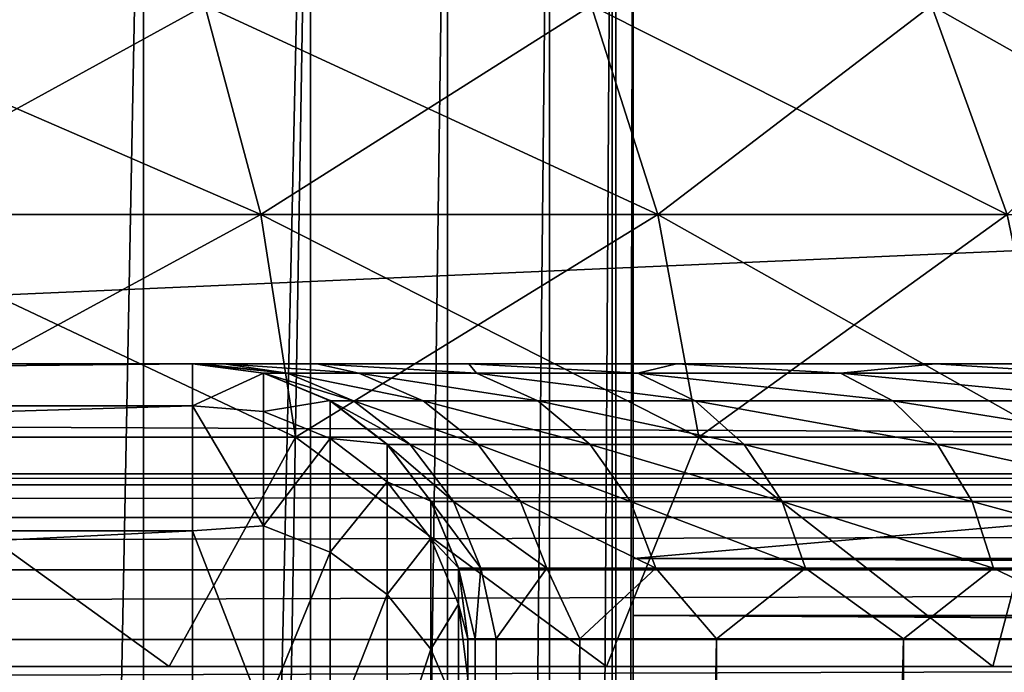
# Model space of a CAD drawing. Header units: millimetres. Extents: x -35 to 35, y -25 to 51.
# Tile 70 of 121: x 3.5 to 5.3, y 22.9 to 24.1. Entities that reach past the tile are written whole.
import ezdxf

# ---------------------------------------------------------------- set-up
doc = ezdxf.new("R2010")
doc.units = ezdxf.units.MM
doc.header["$LTSCALE"] = 65.185185
for name, color, linetype in [('103', 7, 'CONTINUOUS'), ('106', 7, 'CONTINUOUS'), ('108', 7, 'CONTINUOUS'), ('115', 7, 'CONTINUOUS'), ('129', 7, 'CONTINUOUS'), ('133', 7, 'CONTINUOUS'), ('137', 7, 'CONTINUOUS'), ('138', 7, 'CONTINUOUS'), ('14', 7, 'CONTINUOUS'), ('15', 7, 'CONTINUOUS'), ('16', 7, 'CONTINUOUS'), ('30', 7, 'CONTINUOUS'), ('31', 7, 'CONTINUOUS'), ('4', 7, 'CONTINUOUS'), ('5', 7, 'CONTINUOUS'), ('7', 7, 'CONTINUOUS'), ('8', 7, 'CONTINUOUS'), ('97', 7, 'CONTINUOUS')]:
    doc.layers.add(name, color=color, linetype=linetype)

msp = doc.modelspace()

# ---------------------------------------------------------------- linework, layer by layer
at = {"layer": '103', "linetype": 'Continuous'}
for points in [[(4.6, 25, -15.1), (4.6, 25, -30.8929), (4.6, 7, -15.1), (4.6, 25, -15.1)], [(4.6, 25, -30.8929), (4.6, 24.983, -31.0223), (4.6, 7, -15.1), (4.6, 25, -30.8929)], [(4.6, 24.983, -31.0223), (4.6, 24.933, -31.1429), (4.6, 7, -15.1), (4.6, 24.983, -31.0223)], [(4.6, 24.933, -31.1429), (4.6, 24.8536, -31.2464), (4.6, 7, -15.1), (4.6, 24.933, -31.1429)], [(4.6, 24.8536, -31.2464), (4.6, 23.1464, -32.9536), (4.6, 7, -15.1), (4.6, 24.8536, -31.2464)], [(4.6, 7, -15.1), (4.6, 23.1464, -32.9536), (4.6, 23.0429, -33.033), (4.6, 7, -15.1)], [(4.6, 22.9223, -33.083), (4.6, 7, -15.1), (4.6, 23.0429, -33.033), (4.6, 22.9223, -33.083)]]:
    msp.add_3dface(points, dxfattribs=at)
at = {"layer": '106', "linetype": 'Continuous'}
for points in [[(3.7111, 25, -13.4371), (3.7111, 7, -13.4371), (3.3654, 7, -13.2522), (3.7111, 25, -13.4371)], [(3.3654, 25, -13.2522), (3.7111, 25, -13.4371), (3.3654, 7, -13.2522), (3.3654, 25, -13.2522)], [(4.0142, 25, -13.6858), (4.0142, 7, -13.6858), (3.7111, 7, -13.4371), (4.0142, 25, -13.6858)], [(3.7111, 25, -13.4371), (4.0142, 25, -13.6858), (3.7111, 7, -13.4371), (3.7111, 25, -13.4371)], [(4.2629, 25, -13.9889), (4.2629, 7, -13.9889), (4.0142, 7, -13.6858), (4.2629, 25, -13.9889)], [(4.0142, 25, -13.6858), (4.2629, 25, -13.9889), (4.0142, 7, -13.6858), (4.0142, 25, -13.6858)], [(4.4478, 25, -14.3346), (4.4478, 7, -14.3346), (4.2629, 7, -13.9889), (4.4478, 25, -14.3346)], [(4.2629, 25, -13.9889), (4.4478, 25, -14.3346), (4.2629, 7, -13.9889), (4.2629, 25, -13.9889)], [(4.5616, 25, -14.7098), (4.5616, 7, -14.7098), (4.4478, 7, -14.3346), (4.5616, 25, -14.7098)], [(4.4478, 25, -14.3346), (4.5616, 25, -14.7098), (4.4478, 7, -14.3346), (4.4478, 25, -14.3346)], [(4.6, 25, -15.1), (4.6, 7, -15.1), (4.5616, 7, -14.7098), (4.6, 25, -15.1)], [(4.5616, 25, -14.7098), (4.6, 25, -15.1), (4.5616, 7, -14.7098), (4.5616, 25, -14.7098)]]:
    msp.add_3dface(points, dxfattribs=at)
at = {"layer": '108', "linetype": 'Continuous'}
for points in [[(24.5, 23.1464, -32.9536), (4.6, 23.1464, -32.9536), (24.5, 24.8536, -31.2464), (24.5, 23.1464, -32.9536)], [(4.6, 23.1464, -32.9536), (4.6, 24.8536, -31.2464), (24.5, 24.8536, -31.2464), (4.6, 23.1464, -32.9536)]]:
    msp.add_3dface(points, dxfattribs=at)
at = {"layer": '115', "linetype": 'Continuous'}
for points in [[(4.6, 23.0429, -33.033), (4.6, 23.1464, -32.9536), (24.5, 23.0429, -33.033), (4.6, 23.0429, -33.033)], [(4.6, 23.1464, -32.9536), (24.5, 23.1464, -32.9536), (24.5, 23.0811, -33.0086), (4.6, 23.1464, -32.9536)], [(24.5, 23.0429, -33.033), (4.6, 23.1464, -32.9536), (24.5, 23.0811, -33.0086), (24.5, 23.0429, -33.033)], [(4.6, 22.9223, -33.083), (4.6, 23.0429, -33.033), (24.5, 22.9223, -33.083), (4.6, 22.9223, -33.083)], [(24.5, 22.9223, -33.083), (4.6, 23.0429, -33.033), (24.5, 23.0031, -33.0537), (24.5, 22.9223, -33.083)], [(24.5, 23.0031, -33.0537), (4.6, 23.0429, -33.033), (24.5, 23.0429, -33.033), (24.5, 23.0031, -33.0537)]]:
    msp.add_3dface(points, dxfattribs=at)
at = {"layer": '129', "color": 250, "linetype": 'Continuous', "true_color": 0x1c1c1c}
for points in [[(22.5, 23.3, 72.991), (-22.678, 23.2799, 72.991), (22.678, 23.2799, 72.991), (22.5, 23.3, 72.991)], [(-22.5, 23.3, 72.991), (-22.678, 23.2799, 72.991), (22.5, 23.3, 72.991), (-22.5, 23.3, 72.991)], [(-22.678, 23.2799, 72.991), (-22.8471, 23.2208, 72.991), (22.678, 23.2799, 72.991), (-22.678, 23.2799, 72.991)], [(22.678, 23.2799, 72.991), (-22.8471, 23.2208, 72.991), (22.8471, 23.2208, 72.991), (22.678, 23.2799, 72.991)], [(22.8471, 23.2208, 72.991), (-22.9988, 23.1255, 72.991), (22.9988, 23.1255, 72.991), (22.8471, 23.2208, 72.991)], [(-22.8471, 23.2208, 72.991), (-22.9988, 23.1255, 72.991), (22.8471, 23.2208, 72.991), (-22.8471, 23.2208, 72.991)], [(22.9988, 23.1255, 72.991), (-23.1255, 22.9988, 72.991), (23.1255, 22.9988, 72.991), (22.9988, 23.1255, 72.991)], [(-22.9988, 23.1255, 72.991), (-23.1255, 22.9988, 72.991), (22.9988, 23.1255, 72.991), (-22.9988, 23.1255, 72.991)], [(23.1255, 22.9988, 72.991), (-23.2208, 22.8471, 72.991), (23.2208, 22.8471, 72.991), (23.1255, 22.9988, 72.991)], [(-23.1255, 22.9988, 72.991), (-23.2208, 22.8471, 72.991), (23.1255, 22.9988, 72.991), (-23.1255, 22.9988, 72.991)]]:
    msp.add_3dface(points, dxfattribs=at)
at = {"layer": '133', "color": 250, "linetype": 'Continuous', "true_color": 0x1c1c1c}
for points in [[(-22.5, 23.5, 72.791), (22.5, 23.3, 72.991), (22.5, 23.5, 72.791), (-22.5, 23.5, 72.791)], [(-22.5, 23.3, 72.991), (22.5, 23.3, 72.991), (-22.5, 23.5, 72.791), (-22.5, 23.3, 72.991)]]:
    msp.add_3dface(points, dxfattribs=at)
at = {"layer": '137', "color": 18, "linetype": 'Continuous', "true_color": 0x000000}
for points in [[(3.8223, 24.1507, 13.3149), (3.0493, 24.1507, 13.7849), (3.9244, 23.7712, 13.4596), (3.8223, 24.1507, 13.3149)], [(3.9244, 23.7712, 13.4596), (3.0493, 24.1507, 13.7849), (3.1308, 23.7712, 13.9422), (3.9244, 23.7712, 13.4596)], [(4.524, 24.1507, 12.744), (3.8223, 24.1507, 13.3149), (4.6449, 23.7712, 12.8734), (4.524, 24.1507, 12.744)], [(4.6449, 23.7712, 12.8734), (3.8223, 24.1507, 13.3149), (3.9244, 23.7712, 13.4596), (4.6449, 23.7712, 12.8734)], [(5.1414, 24.1507, 12.0829), (4.524, 24.1507, 12.744), (5.2788, 23.7712, 12.1946), (5.1414, 24.1507, 12.0829)], [(5.2788, 23.7712, 12.1946), (4.524, 24.1507, 12.744), (4.6449, 23.7712, 12.8734), (5.2788, 23.7712, 12.1946)], [(5.6631, 24.1507, 11.3438), (5.1414, 24.1507, 12.0829), (5.8144, 23.7712, 11.4358), (5.6631, 24.1507, 11.3438)], [(5.8144, 23.7712, 11.4358), (5.1414, 24.1507, 12.0829), (5.2788, 23.7712, 12.1946), (5.8144, 23.7712, 11.4358)], [(3.9244, 23.7712, 13.4596), (3.1308, 23.7712, 13.9422), (3.9869, 23.3668, 13.5482), (3.9244, 23.7712, 13.4596)], [(3.9869, 23.3668, 13.5482), (3.1308, 23.7712, 13.9422), (3.1807, 23.3668, 14.0384), (3.9869, 23.3668, 13.5482)], [(4.7189, 23.3668, 12.9527), (3.9244, 23.7712, 13.4596), (3.9869, 23.3668, 13.5482), (4.7189, 23.3668, 12.9527)], [(4.6449, 23.7712, 12.8734), (3.9244, 23.7712, 13.4596), (4.7189, 23.3668, 12.9527), (4.6449, 23.7712, 12.8734)], [(5.3629, 23.3668, 12.2631), (4.6449, 23.7712, 12.8734), (4.7189, 23.3668, 12.9527), (5.3629, 23.3668, 12.2631)], [(5.2788, 23.7712, 12.1946), (4.6449, 23.7712, 12.8734), (5.3629, 23.3668, 12.2631), (5.2788, 23.7712, 12.1946)], [(3.7575, 22.95, 13.7467), (3.1807, 23.3668, 14.0384), (2.8871, 22.95, 14.2219), (3.7575, 22.95, 13.7467)], [(3.9869, 23.3668, 13.5482), (3.1807, 23.3668, 14.0384), (3.7575, 22.95, 13.7467), (3.9869, 23.3668, 13.5482)], [(4.5513, 22.95, 13.1525), (3.9869, 23.3668, 13.5482), (3.7575, 22.95, 13.7467), (4.5513, 22.95, 13.1525)], [(4.7189, 23.3668, 12.9527), (3.9869, 23.3668, 13.5482), (4.5513, 22.95, 13.1525), (4.7189, 23.3668, 12.9527)], [(5.2525, 22.95, 12.4513), (4.7189, 23.3668, 12.9527), (4.5513, 22.95, 13.1525), (5.2525, 22.95, 12.4513)], [(5.3629, 23.3668, 12.2631), (4.7189, 23.3668, 12.9527), (5.2525, 22.95, 12.4513), (5.3629, 23.3668, 12.2631)], [(5.8467, 22.95, 11.6575), (5.3629, 23.3668, 12.2631), (5.2525, 22.95, 12.4513), (5.8467, 22.95, 11.6575)]]:
    msp.add_3dface(points, dxfattribs=at)
at = {"layer": '138', "color": 18, "linetype": 'Continuous', "true_color": 0x000000}
for points in [[(3.0493, 24.1507, 2.0151), (3.8223, 24.1507, 2.4851), (3.1308, 23.7712, 1.8578), (3.0493, 24.1507, 2.0151)], [(3.1308, 23.7712, 1.8578), (3.8223, 24.1507, 2.4851), (3.9244, 23.7712, 2.3404), (3.1308, 23.7712, 1.8578)], [(3.8223, 24.1507, 2.4851), (4.524, 24.1507, 3.056), (3.9244, 23.7712, 2.3404), (3.8223, 24.1507, 2.4851)], [(3.9244, 23.7712, 2.3404), (4.524, 24.1507, 3.056), (4.6449, 23.7712, 2.9266), (3.9244, 23.7712, 2.3404)], [(4.524, 24.1507, 3.056), (5.1414, 24.1507, 3.7171), (4.6449, 23.7712, 2.9266), (4.524, 24.1507, 3.056)], [(4.6449, 23.7712, 2.9266), (5.1414, 24.1507, 3.7171), (5.2788, 23.7712, 3.6054), (4.6449, 23.7712, 2.9266)], [(5.1414, 24.1507, 3.7171), (5.6631, 24.1507, 4.4562), (5.2788, 23.7712, 3.6054), (5.1414, 24.1507, 3.7171)], [(3.1308, 23.7712, 1.8578), (3.9244, 23.7712, 2.3404), (3.1807, 23.3668, 1.7616), (3.1308, 23.7712, 1.8578)], [(3.1807, 23.3668, 1.7616), (3.9244, 23.7712, 2.3404), (3.9869, 23.3668, 2.2518), (3.1807, 23.3668, 1.7616)], [(3.9244, 23.7712, 2.3404), (4.6449, 23.7712, 2.9266), (3.9869, 23.3668, 2.2518), (3.9244, 23.7712, 2.3404)], [(3.9869, 23.3668, 2.2518), (4.6449, 23.7712, 2.9266), (4.7189, 23.3668, 2.8473), (3.9869, 23.3668, 2.2518)], [(4.6449, 23.7712, 2.9266), (5.2788, 23.7712, 3.6054), (4.7189, 23.3668, 2.8473), (4.6449, 23.7712, 2.9266)], [(4.7189, 23.3668, 2.8473), (5.2788, 23.7712, 3.6054), (5.3629, 23.3668, 3.5369), (4.7189, 23.3668, 2.8473)], [(2.8871, 22.95, 1.5781), (3.1807, 23.3668, 1.7616), (3.7575, 22.95, 2.0533), (2.8871, 22.95, 1.5781)], [(3.1807, 23.3668, 1.7616), (3.9869, 23.3668, 2.2518), (3.7575, 22.95, 2.0533), (3.1807, 23.3668, 1.7616)], [(3.7575, 22.95, 2.0533), (3.9869, 23.3668, 2.2518), (4.5513, 22.95, 2.6475), (3.7575, 22.95, 2.0533)], [(3.9869, 23.3668, 2.2518), (4.7189, 23.3668, 2.8473), (4.5513, 22.95, 2.6475), (3.9869, 23.3668, 2.2518)], [(4.5513, 22.95, 2.6475), (4.7189, 23.3668, 2.8473), (5.2525, 22.95, 3.3487), (4.5513, 22.95, 2.6475)], [(4.7189, 23.3668, 2.8473), (5.3629, 23.3668, 3.5369), (5.2525, 22.95, 3.3487), (4.7189, 23.3668, 2.8473)], [(5.2525, 22.95, 3.3487), (5.3629, 23.3668, 3.5369), (5.8467, 22.95, 4.1425), (5.2525, 22.95, 3.3487)]]:
    msp.add_3dface(points, dxfattribs=at)
at = {"layer": '14', "color": 252, "linetype": 'Continuous', "true_color": 0x96918c}
for points in [[(3.9728, 23.483, -38.7488), (3.8, 23.5, -38.1), (3.9294, 23.483, -38.1), (3.9728, 23.483, -38.7488)], [(3.8145, 23.5, -38.4809), (3.8, 23.5, -38.1), (3.9728, 23.483, -38.7488), (3.8145, 23.5, -38.4809)], [(3.8571, 23.5, -38.8535), (3.8145, 23.5, -38.4809), (3.9728, 23.483, -38.7488), (3.8571, 23.5, -38.8535)], [(4.0256, 23.5, -39.5851), (3.8571, 23.5, -38.8535), (4.1023, 23.483, -39.3861), (4.0256, 23.5, -39.5851)], [(4.1023, 23.483, -39.3861), (3.8571, 23.5, -38.8535), (3.9728, 23.483, -38.7488), (4.1023, 23.483, -39.3861)], [(3.9728, 23.483, -38.7488), (3.9294, 23.483, -38.1), (4.0924, 23.4329, -38.7328), (3.9728, 23.483, -38.7488)], [(3.9294, 23.483, -38.1), (4.0501, 23.4329, -38.1), (4.0924, 23.4329, -38.7328), (3.9294, 23.483, -38.1)], [(4.1023, 23.483, -39.3861), (3.9728, 23.483, -38.7488), (4.2187, 23.4329, -39.3543), (4.1023, 23.483, -39.3861)], [(4.2187, 23.4329, -39.3543), (3.9728, 23.483, -38.7488), (4.0924, 23.4329, -38.7328), (4.2187, 23.4329, -39.3543)], [(4.3015, 23.5, -40.2826), (4.0256, 23.5, -39.5851), (4.3155, 23.483, -40.0005), (4.3015, 23.5, -40.2826)], [(4.3155, 23.483, -40.0005), (4.0256, 23.5, -39.5851), (4.1023, 23.483, -39.3861), (4.3155, 23.483, -40.0005)], [(4.3155, 23.483, -40.0005), (4.1023, 23.483, -39.3861), (4.4266, 23.4329, -39.9534), (4.3155, 23.483, -40.0005)], [(4.4266, 23.4329, -39.9534), (4.1023, 23.483, -39.3861), (4.2187, 23.4329, -39.3543), (4.4266, 23.4329, -39.9534)], [(4.6086, 23.483, -40.581), (4.3015, 23.5, -40.2826), (4.3155, 23.483, -40.0005), (4.6086, 23.483, -40.581)], [(4.6788, 23.5, -40.9312), (4.3015, 23.5, -40.2826), (4.6086, 23.483, -40.581), (4.6788, 23.5, -40.9312)], [(4.6086, 23.483, -40.581), (4.3155, 23.483, -40.0005), (4.7125, 23.4329, -40.5195), (4.6086, 23.483, -40.581)], [(4.7125, 23.4329, -40.5195), (4.3155, 23.483, -40.0005), (4.4266, 23.4329, -39.9534), (4.7125, 23.4329, -40.5195)], [(4.9765, 23.483, -41.1172), (4.6788, 23.5, -40.9312), (4.6086, 23.483, -40.581), (4.9765, 23.483, -41.1172)], [(4.9765, 23.483, -41.1172), (4.6086, 23.483, -40.581), (5.0713, 23.4329, -41.0424), (4.9765, 23.483, -41.1172)], [(5.0713, 23.4329, -41.0424), (4.6086, 23.483, -40.581), (4.7125, 23.4329, -40.5195), (5.0713, 23.4329, -41.0424)], [(5.1489, 23.5, -41.516), (4.6788, 23.5, -40.9312), (4.9765, 23.483, -41.1172), (5.1489, 23.5, -41.516)], [(5.4125, 23.483, -41.5997), (5.1489, 23.5, -41.516), (4.9765, 23.483, -41.1172), (5.4125, 23.483, -41.5997)], [(5.4125, 23.483, -41.5997), (4.9765, 23.483, -41.1172), (5.4965, 23.4329, -41.5129), (5.4125, 23.483, -41.5997)], [(5.4965, 23.4329, -41.5129), (4.9765, 23.483, -41.1172), (5.0713, 23.4329, -41.0424), (5.4965, 23.4329, -41.5129)], [(5.701, 23.5, -42.0238), (5.1489, 23.5, -41.516), (5.4125, 23.483, -41.5997), (5.701, 23.5, -42.0238)], [(4.0501, 23.4329, -38.1), (4.1537, 23.3534, -38.1), (4.1952, 23.3534, -38.719), (4.0501, 23.4329, -38.1)], [(4.0924, 23.4329, -38.7328), (4.0501, 23.4329, -38.1), (4.1952, 23.3534, -38.719), (4.0924, 23.4329, -38.7328)], [(4.3187, 23.3534, -39.3269), (4.0924, 23.4329, -38.7328), (4.1952, 23.3534, -38.719), (4.3187, 23.3534, -39.3269)], [(4.2187, 23.4329, -39.3543), (4.0924, 23.4329, -38.7328), (4.3187, 23.3534, -39.3269), (4.2187, 23.4329, -39.3543)], [(4.522, 23.3534, -39.9129), (4.2187, 23.4329, -39.3543), (4.3187, 23.3534, -39.3269), (4.522, 23.3534, -39.9129)], [(4.4266, 23.4329, -39.9534), (4.2187, 23.4329, -39.3543), (4.522, 23.3534, -39.9129), (4.4266, 23.4329, -39.9534)], [(4.7125, 23.4329, -40.5195), (4.4266, 23.4329, -39.9534), (4.8017, 23.3534, -40.4667), (4.7125, 23.4329, -40.5195)], [(4.8017, 23.3534, -40.4667), (4.4266, 23.4329, -39.9534), (4.522, 23.3534, -39.9129), (4.8017, 23.3534, -40.4667)], [(5.0713, 23.4329, -41.0424), (4.7125, 23.4329, -40.5195), (5.1526, 23.3534, -40.9782), (5.0713, 23.4329, -41.0424)], [(5.1526, 23.3534, -40.9782), (4.7125, 23.4329, -40.5195), (4.8017, 23.3534, -40.4667), (5.1526, 23.3534, -40.9782)], [(5.5685, 23.3534, -41.4385), (5.0713, 23.4329, -41.0424), (5.1526, 23.3534, -40.9782), (5.5685, 23.3534, -41.4385)], [(5.4965, 23.4329, -41.5129), (5.0713, 23.4329, -41.0424), (5.5685, 23.3534, -41.4385), (5.4965, 23.4329, -41.5129)], [(4.1952, 23.3534, -38.719), (4.1537, 23.3534, -38.1), (4.2739, 23.2497, -38.7084), (4.1952, 23.3534, -38.719)], [(4.1537, 23.3534, -38.1), (4.2332, 23.2497, -38.1), (4.2739, 23.2497, -38.7084), (4.1537, 23.3534, -38.1)], [(4.3953, 23.2497, -39.3059), (4.1952, 23.3534, -38.719), (4.2739, 23.2497, -38.7084), (4.3953, 23.2497, -39.3059)], [(4.3187, 23.3534, -39.3269), (4.1952, 23.3534, -38.719), (4.3953, 23.2497, -39.3059), (4.3187, 23.3534, -39.3269)], [(4.5952, 23.2497, -39.8819), (4.3187, 23.3534, -39.3269), (4.3953, 23.2497, -39.3059), (4.5952, 23.2497, -39.8819)], [(4.522, 23.3534, -39.9129), (4.3187, 23.3534, -39.3269), (4.5952, 23.2497, -39.8819), (4.522, 23.3534, -39.9129)], [(4.8701, 23.2497, -40.4262), (4.522, 23.3534, -39.9129), (4.5952, 23.2497, -39.8819), (4.8701, 23.2497, -40.4262)], [(4.8017, 23.3534, -40.4667), (4.522, 23.3534, -39.9129), (4.8701, 23.2497, -40.4262), (4.8017, 23.3534, -40.4667)], [(5.1526, 23.3534, -40.9782), (4.8017, 23.3534, -40.4667), (5.215, 23.2497, -40.929), (5.1526, 23.3534, -40.9782)], [(5.215, 23.2497, -40.929), (4.8017, 23.3534, -40.4667), (4.8701, 23.2497, -40.4262), (5.215, 23.2497, -40.929)], [(5.6238, 23.2497, -41.3814), (5.1526, 23.3534, -40.9782), (5.215, 23.2497, -40.929), (5.6238, 23.2497, -41.3814)], [(5.5685, 23.3534, -41.4385), (5.1526, 23.3534, -40.9782), (5.6238, 23.2497, -41.3814), (5.5685, 23.3534, -41.4385)], [(4.2831, 23.1289, -38.1), (4.3234, 23.1289, -38.7017), (4.2332, 23.2497, -38.1), (4.2831, 23.1289, -38.1)], [(4.2332, 23.2497, -38.1), (4.3234, 23.1289, -38.7017), (4.2739, 23.2497, -38.7084), (4.2332, 23.2497, -38.1)], [(4.4434, 23.1289, -39.2927), (4.3953, 23.2497, -39.3059), (4.2739, 23.2497, -38.7084), (4.4434, 23.1289, -39.2927)], [(4.3234, 23.1289, -38.7017), (4.4434, 23.1289, -39.2927), (4.2739, 23.2497, -38.7084), (4.3234, 23.1289, -38.7017)], [(4.4434, 23.1289, -39.2927), (4.6411, 23.1289, -39.8625), (4.3953, 23.2497, -39.3059), (4.4434, 23.1289, -39.2927)], [(4.6411, 23.1289, -39.8625), (4.5952, 23.2497, -39.8819), (4.3953, 23.2497, -39.3059), (4.6411, 23.1289, -39.8625)], [(4.6411, 23.1289, -39.8625), (4.913, 23.1289, -40.4008), (4.5952, 23.2497, -39.8819), (4.6411, 23.1289, -39.8625)], [(4.913, 23.1289, -40.4008), (4.8701, 23.2497, -40.4262), (4.5952, 23.2497, -39.8819), (4.913, 23.1289, -40.4008)], [(4.913, 23.1289, -40.4008), (5.2542, 23.1289, -40.8981), (4.8701, 23.2497, -40.4262), (4.913, 23.1289, -40.4008)], [(5.2542, 23.1289, -40.8981), (5.215, 23.2497, -40.929), (4.8701, 23.2497, -40.4262), (5.2542, 23.1289, -40.8981)], [(5.2542, 23.1289, -40.8981), (5.6585, 23.1289, -41.3455), (5.215, 23.2497, -40.929), (5.2542, 23.1289, -40.8981)], [(5.6585, 23.1289, -41.3455), (5.6238, 23.2497, -41.3814), (5.215, 23.2497, -40.929), (5.6585, 23.1289, -41.3455)], [(4.2831, 23.1289, -38.1), (4.3131, 23, -38.4429), (4.3234, 23.1289, -38.7017), (4.2831, 23.1289, -38.1)], [(4.3, 23, -38.1), (4.3131, 23, -38.4429), (4.2831, 23.1289, -38.1), (4.3, 23, -38.1)], [(4.3131, 23, -38.4429), (4.3514, 23, -38.7782), (4.3234, 23.1289, -38.7017), (4.3131, 23, -38.4429)], [(4.3234, 23.1289, -38.7017), (4.3514, 23, -38.7782), (4.4434, 23.1289, -39.2927), (4.3234, 23.1289, -38.7017)], [(4.3514, 23, -38.7782), (4.5031, 23, -39.4366), (4.4434, 23.1289, -39.2927), (4.3514, 23, -38.7782)], [(4.4434, 23.1289, -39.2927), (4.5031, 23, -39.4366), (4.6411, 23.1289, -39.8625), (4.4434, 23.1289, -39.2927)], [(4.5031, 23, -39.4366), (4.7514, 23, -40.0644), (4.6411, 23.1289, -39.8625), (4.5031, 23, -39.4366)], [(4.6411, 23.1289, -39.8625), (4.7514, 23, -40.0644), (4.913, 23.1289, -40.4008), (4.6411, 23.1289, -39.8625)], [(4.7514, 23, -40.0644), (5.0909, 23, -40.6481), (4.913, 23.1289, -40.4008), (4.7514, 23, -40.0644)], [(4.913, 23.1289, -40.4008), (5.0909, 23, -40.6481), (5.2542, 23.1289, -40.8981), (4.913, 23.1289, -40.4008)], [(5.0909, 23, -40.6481), (5.514, 23, -41.1744), (5.2542, 23.1289, -40.8981), (5.0909, 23, -40.6481)], [(5.2542, 23.1289, -40.8981), (5.514, 23, -41.1744), (5.6585, 23.1289, -41.3455), (5.2542, 23.1289, -40.8981)]]:
    msp.add_3dface(points, dxfattribs=at)
at = {"layer": '15', "color": 252, "linetype": 'Continuous', "true_color": 0x96918c}
for points in [[(3.8, 23.5, -38.1), (3.8, 23.5, -25.6), (3.9289, 23.4831, -25.6), (3.8, 23.5, -38.1)], [(3.9294, 23.483, -38.1), (3.8, 23.5, -38.1), (3.9289, 23.4831, -25.6), (3.9294, 23.483, -38.1)], [(4.0497, 23.4332, -25.6), (3.9294, 23.483, -38.1), (3.9289, 23.4831, -25.6), (4.0497, 23.4332, -25.6)], [(4.0501, 23.4329, -38.1), (3.9294, 23.483, -38.1), (4.0497, 23.4332, -25.6), (4.0501, 23.4329, -38.1)], [(4.1534, 23.3537, -25.6), (4.0501, 23.4329, -38.1), (4.0497, 23.4332, -25.6), (4.1534, 23.3537, -25.6)], [(4.1537, 23.3534, -38.1), (4.0501, 23.4329, -38.1), (4.1534, 23.3537, -25.6), (4.1537, 23.3534, -38.1)], [(4.2329, 23.2501, -25.6), (4.1537, 23.3534, -38.1), (4.1534, 23.3537, -25.6), (4.2329, 23.2501, -25.6)], [(4.2332, 23.2497, -38.1), (4.1537, 23.3534, -38.1), (4.2329, 23.2501, -25.6), (4.2332, 23.2497, -38.1)], [(4.283, 23.1294, -25.6), (4.2332, 23.2497, -38.1), (4.2329, 23.2501, -25.6), (4.283, 23.1294, -25.6)], [(4.2831, 23.1289, -38.1), (4.2332, 23.2497, -38.1), (4.283, 23.1294, -25.6), (4.2831, 23.1289, -38.1)], [(4.3, 23, -25.6), (4.2831, 23.1289, -38.1), (4.283, 23.1294, -25.6), (4.3, 23, -25.6)], [(4.3, 23, -25.6), (4.3, 23, -38.1), (4.2831, 23.1289, -38.1), (4.3, 23, -25.6)]]:
    msp.add_3dface(points, dxfattribs=at)
at = {"layer": '16', "color": 252, "linetype": 'Continuous', "true_color": 0x96918c}
for points in [[(3.8, 23.5, -25.6), (3.8, 23.4237, -24.5326), (3.9289, 23.4831, -25.6), (3.8, 23.5, -25.6)], [(3.9289, 23.4831, -25.6), (3.8, 23.4237, -24.5326), (3.9289, 23.4134, -24.5811), (3.9289, 23.4831, -25.6)], [(4.0497, 23.4332, -25.6), (3.9289, 23.4831, -25.6), (3.9289, 23.4134, -24.5811), (4.0497, 23.4332, -25.6)], [(4.0497, 23.4332, -25.6), (3.9289, 23.4134, -24.5811), (4.0497, 23.364, -24.5878), (4.0497, 23.4332, -25.6)], [(4.1534, 23.3537, -25.6), (4.0497, 23.4332, -25.6), (4.0497, 23.364, -24.5878), (4.1534, 23.3537, -25.6)], [(3.8, 23.4237, -24.5326), (3.8, 23.1962, -23.487), (3.9289, 23.2056, -23.5811), (3.8, 23.4237, -24.5326)], [(3.9289, 23.4134, -24.5811), (3.8, 23.4237, -24.5326), (3.9289, 23.2056, -23.5811), (3.9289, 23.4134, -24.5811)], [(3.9289, 23.4134, -24.5811), (3.9289, 23.2056, -23.5811), (4.0497, 23.364, -24.5878), (3.9289, 23.4134, -24.5811)], [(4.0497, 23.364, -24.5878), (3.9289, 23.2056, -23.5811), (4.0497, 23.1576, -23.5945), (4.0497, 23.364, -24.5878)], [(4.1534, 23.3537, -25.6), (4.0497, 23.364, -24.5878), (4.1534, 23.2852, -24.5987), (4.1534, 23.3537, -25.6)], [(4.0497, 23.364, -24.5878), (4.0497, 23.1576, -23.5945), (4.1534, 23.2852, -24.5987), (4.0497, 23.364, -24.5878)], [(4.2329, 23.2501, -25.6), (4.1534, 23.3537, -25.6), (4.1534, 23.2852, -24.5987), (4.2329, 23.2501, -25.6)], [(4.1534, 23.2852, -24.5987), (4.0497, 23.1576, -23.5945), (4.1534, 23.081, -23.616), (4.1534, 23.2852, -24.5987)], [(4.1534, 23.2852, -24.5987), (4.1534, 23.081, -23.616), (4.2329, 23.1826, -24.6128), (4.1534, 23.2852, -24.5987)], [(4.2329, 23.2501, -25.6), (4.1534, 23.2852, -24.5987), (4.2329, 23.1826, -24.6128), (4.2329, 23.2501, -25.6)], [(4.283, 23.1294, -25.6), (4.2329, 23.2501, -25.6), (4.2329, 23.1826, -24.6128), (4.283, 23.1294, -25.6)], [(3.9289, 23.2056, -23.5811), (3.8, 23.1962, -23.487), (3.9289, 22.8636, -22.6187), (3.9289, 23.2056, -23.5811)], [(3.9289, 23.2056, -23.5811), (3.9289, 22.8636, -22.6187), (4.0497, 23.1576, -23.5945), (3.9289, 23.2056, -23.5811)], [(3.8, 23.1962, -23.487), (3.8, 22.8222, -22.4844), (3.9289, 22.8636, -22.6187), (3.8, 23.1962, -23.487)], [(4.2329, 23.1826, -24.6128), (4.1534, 23.081, -23.616), (4.2329, 22.9813, -23.6439), (4.2329, 23.1826, -24.6128)], [(4.2329, 23.1826, -24.6128), (4.2329, 22.9813, -23.6439), (4.283, 23.063, -24.6292), (4.2329, 23.1826, -24.6128)], [(4.283, 23.1294, -25.6), (4.2329, 23.1826, -24.6128), (4.283, 23.063, -24.6292), (4.283, 23.1294, -25.6)], [(4.0497, 23.1576, -23.5945), (3.9289, 22.8636, -22.6187), (4.0497, 22.8178, -22.6386), (4.0497, 23.1576, -23.5945)], [(4.0497, 23.1576, -23.5945), (4.0497, 22.8178, -22.6386), (4.1534, 23.081, -23.616), (4.0497, 23.1576, -23.5945)], [(4.3, 23, -25.6), (4.283, 23.1294, -25.6), (4.283, 23.063, -24.6292), (4.3, 23, -25.6)], [(4.1534, 23.081, -23.616), (4.0497, 22.8178, -22.6386), (4.1534, 22.7449, -22.6703), (4.1534, 23.081, -23.616)], [(4.1534, 23.081, -23.616), (4.1534, 22.7449, -22.6703), (4.2329, 22.9813, -23.6439), (4.1534, 23.081, -23.616)], [(4.283, 23.063, -24.6292), (4.2329, 22.9813, -23.6439), (4.283, 22.865, -23.6765), (4.283, 23.063, -24.6292)], [(4.3, 22.9288, -24.6042), (4.283, 23.063, -24.6292), (4.283, 22.865, -23.6765), (4.3, 22.9288, -24.6042)], [(4.3, 22.9288, -24.6042), (4.3, 23, -25.6), (4.283, 23.063, -24.6292), (4.3, 22.9288, -24.6042)], [(4.2329, 22.9813, -23.6439), (4.1534, 22.7449, -22.6703), (4.2329, 22.6499, -22.7115), (4.2329, 22.9813, -23.6439)], [(4.2329, 22.9813, -23.6439), (4.2329, 22.6499, -22.7115), (4.283, 22.865, -23.6765), (4.2329, 22.9813, -23.6439)]]:
    msp.add_3dface(points, dxfattribs=at)
at = {"layer": '30', "color": 250, "linetype": 'Continuous', "true_color": 0x1c1c1c}
for points in [[(4.5684, 50.7006, -103.1), (3.0505, -18.8668, -103.1), (3.0505, 50.8668, -103.1), (4.5684, 50.7006, -103.1)], [(4.5684, -18.7006, -103.1), (3.0505, -18.8668, -103.1), (4.5684, 50.7006, -103.1), (4.5684, -18.7006, -103.1)], [(6.0777, 50.4683, -103.1), (4.5684, -18.7006, -103.1), (4.5684, 50.7006, -103.1), (6.0777, 50.4683, -103.1)], [(6.0777, -18.4683, -103.1), (4.5684, -18.7006, -103.1), (6.0777, 50.4683, -103.1), (6.0777, -18.4683, -103.1)]]:
    msp.add_3dface(points, dxfattribs=at)
at = {"layer": '31', "color": 250, "linetype": 'Continuous', "true_color": 0x1c1c1c}
for points in [[(33.3244, 24.9293, -88.1), (-33.9759, 21.9909, -88.1), (33.9759, 21.9909, -88.1), (33.3244, 24.9293, -88.1)], [(-33.3244, 24.9293, -88.1), (-33.9759, 21.9909, -88.1), (33.3244, 24.9293, -88.1), (-33.3244, 24.9293, -88.1)]]:
    msp.add_3dface(points, dxfattribs=at)
at = {"layer": '4', "color": 252, "linetype": 'Continuous', "true_color": 0x96918c}
for points in [[(7, 23.5, -42.7648), (-7, 23.5, -42.7648), (-6.3237, 23.5, -42.4437), (7, 23.5, -42.7648)], [(7, 23.5, -88.1), (-7, 23.5, -42.7648), (7, 23.5, -42.7648), (7, 23.5, -88.1)], [(-7, 23.5, -88.1), (-7, 23.5, -42.7648), (7, 23.5, -88.1), (-7, 23.5, -88.1)], [(6.3234, 23.5, -42.4436), (7, 23.5, -42.7648), (-6.3237, 23.5, -42.4437), (6.3234, 23.5, -42.4436)], [(-5.703, 23.5, -42.0254), (6.3234, 23.5, -42.4436), (-6.3237, 23.5, -42.4437), (-5.703, 23.5, -42.0254)], [(5.701, 23.5, -42.0238), (6.3234, 23.5, -42.4436), (-5.703, 23.5, -42.0254), (5.701, 23.5, -42.0238)], [(-5.1518, 23.5, -41.5192), (5.701, 23.5, -42.0238), (-5.703, 23.5, -42.0254), (-5.1518, 23.5, -41.5192)], [(-4.6823, 23.5, -40.9363), (5.1489, 23.5, -41.516), (-5.1518, 23.5, -41.5192), (-4.6823, 23.5, -40.9363)], [(5.1489, 23.5, -41.516), (5.701, 23.5, -42.0238), (-5.1518, 23.5, -41.5192), (5.1489, 23.5, -41.516)], [(-4.3051, 23.5, -40.2899), (4.6788, 23.5, -40.9312), (-4.6823, 23.5, -40.9363), (-4.3051, 23.5, -40.2899)], [(4.6788, 23.5, -40.9312), (5.1489, 23.5, -41.516), (-4.6823, 23.5, -40.9363), (4.6788, 23.5, -40.9312)], [(4.3015, 23.5, -40.2826), (4.6788, 23.5, -40.9312), (-4.3051, 23.5, -40.2899), (4.3015, 23.5, -40.2826)], [(-4.0286, 23.5, -39.5945), (4.3015, 23.5, -40.2826), (-4.3051, 23.5, -40.2899), (-4.0286, 23.5, -39.5945)], [(4.0256, 23.5, -39.5851), (4.3015, 23.5, -40.2826), (-4.0286, 23.5, -39.5945), (4.0256, 23.5, -39.5851)], [(-3.859, 23.5, -38.8657), (4.0256, 23.5, -39.5851), (-4.0286, 23.5, -39.5945), (-3.859, 23.5, -38.8657)], [(3.8571, 23.5, -38.8535), (4.0256, 23.5, -39.5851), (-3.859, 23.5, -38.8657), (3.8571, 23.5, -38.8535)], [(-3.8151, 23.5, -38.488), (3.8571, 23.5, -38.8535), (-3.859, 23.5, -38.8657), (-3.8151, 23.5, -38.488)], [(3.8145, 23.5, -38.4809), (3.8571, 23.5, -38.8535), (-3.8151, 23.5, -38.488), (3.8145, 23.5, -38.4809)], [(-3.8, 23.5, -38.1), (3.8145, 23.5, -38.4809), (-3.8151, 23.5, -38.488), (-3.8, 23.5, -38.1)], [(3.8, 23.5, -38.1), (3.8145, 23.5, -38.4809), (-3.8, 23.5, -38.1), (3.8, 23.5, -38.1)], [(3.8, 23.5, -25.6), (3.8, 23.5, -38.1), (-3.8, 23.5, -25.6), (3.8, 23.5, -25.6)], [(-3.8, 23.5, -25.6), (3.8, 23.5, -38.1), (-3.8, 23.5, -38.1), (-3.8, 23.5, -25.6)]]:
    msp.add_3dface(points, dxfattribs=at)
at = {"layer": '5', "color": 252, "linetype": 'Continuous', "true_color": 0x96918c}
for points in [[(4.3, 9, -38.1), (4.3, 23, -25.6), (4.3, 9, -25.6), (4.3, 9, -38.1)], [(4.3, 23, -38.1), (4.3, 23, -25.6), (4.3, 9, -38.1), (4.3, 23, -38.1)], [(4.3, 9, -25.6), (4.3, 23, -25.6), (4.3, 22.9288, -24.6042), (4.3, 9, -25.6)]]:
    msp.add_3dface(points, dxfattribs=at)
at = {"layer": '7', "color": 252, "linetype": 'Continuous', "true_color": 0x96918c}
for points in [[(3.8, 23.4237, -24.5326), (3.8, 23.5, -25.6), (-3.8, 23.4237, -24.5326), (3.8, 23.4237, -24.5326)], [(3.8, 23.5, -25.6), (-3.8, 23.5, -25.6), (-3.8, 23.4237, -24.5326), (3.8, 23.5, -25.6)], [(-3.8, 23.1962, -23.487), (3.8, 23.4237, -24.5326), (-3.8, 23.4237, -24.5326), (-3.8, 23.1962, -23.487)], [(3.8, 23.1962, -23.487), (3.8, 23.4237, -24.5326), (-3.8, 23.1962, -23.487), (3.8, 23.1962, -23.487)], [(3.8, 22.8222, -22.4844), (3.8, 23.1962, -23.487), (-3.8, 22.8222, -22.4844), (3.8, 22.8222, -22.4844)], [(-3.8, 22.8222, -22.4844), (3.8, 23.1962, -23.487), (-3.8, 23.1962, -23.487), (-3.8, 22.8222, -22.4844)]]:
    msp.add_3dface(points, dxfattribs=at)
at = {"layer": '8', "color": 252, "linetype": 'Continuous', "true_color": 0x96918c}
for points in [[(4.3, 23, -38.1), (4.3136, 9, -38.4491), (4.3131, 23, -38.4429), (4.3, 23, -38.1)], [(4.3, 23, -38.1), (4.3, 9, -38.1), (4.3136, 9, -38.4491), (4.3, 23, -38.1)], [(4.3131, 23, -38.4429), (4.3136, 9, -38.4491), (4.3514, 23, -38.7782), (4.3131, 23, -38.4429)], [(4.3136, 9, -38.4491), (4.3531, 9, -38.789), (4.3514, 23, -38.7782), (4.3136, 9, -38.4491)], [(4.3514, 23, -38.7782), (4.3531, 9, -38.789), (4.5031, 23, -39.4366), (4.3514, 23, -38.7782)], [(4.3531, 9, -38.789), (4.5057, 9, -39.4449), (4.5031, 23, -39.4366), (4.3531, 9, -38.789)], [(4.5031, 23, -39.4366), (4.5057, 9, -39.4449), (4.7514, 23, -40.0644), (4.5031, 23, -39.4366)], [(4.5057, 9, -39.4449), (4.7545, 9, -40.0708), (4.7514, 23, -40.0644), (4.5057, 9, -39.4449)], [(4.7514, 23, -40.0644), (4.7545, 9, -40.0708), (5.0909, 23, -40.6481), (4.7514, 23, -40.0644)], [(4.7545, 9, -40.0708), (5.094, 9, -40.6526), (5.0909, 23, -40.6481), (4.7545, 9, -40.0708)], [(5.0909, 23, -40.6481), (5.094, 9, -40.6526), (5.514, 23, -41.1744), (5.0909, 23, -40.6481)], [(5.094, 9, -40.6526), (5.5166, 9, -41.1772), (5.514, 23, -41.1744), (5.094, 9, -40.6526)]]:
    msp.add_3dface(points, dxfattribs=at)
at = {"layer": '97', "linetype": 'Continuous'}
for points in [[(-25, -24.5, 72.9), (25, 24.5, 72.9), (-25, 24.5, 72.9), (-25, -24.5, 72.9)], [(25, -24.5, 72.9), (25, 24.5, 72.9), (-25, -24.5, 72.9), (25, -24.5, 72.9)]]:
    msp.add_3dface(points, dxfattribs=at)

doc.saveas('drawing.dxf')
